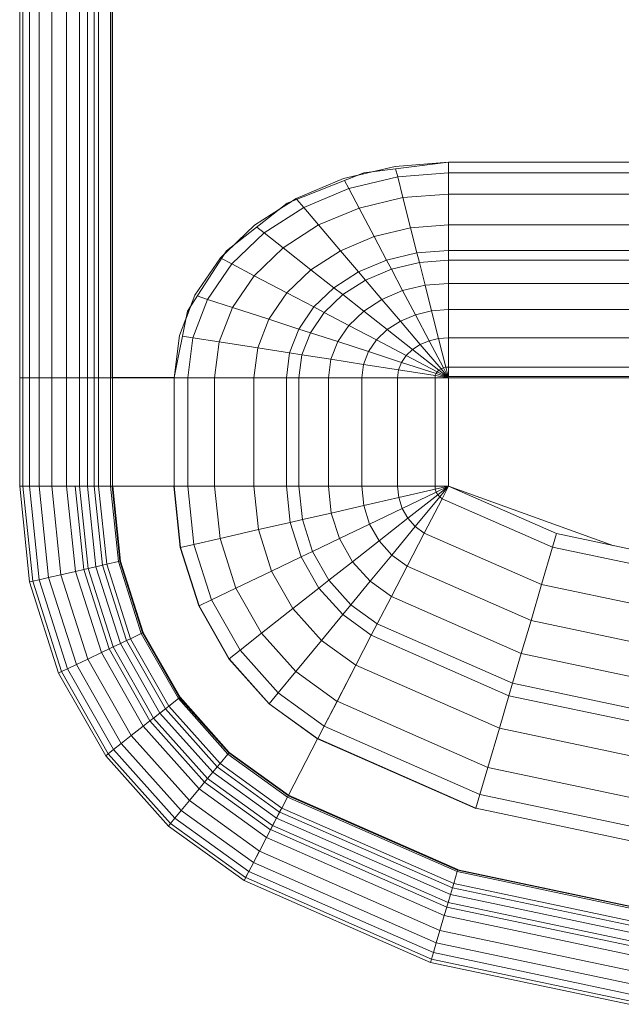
# Model space of a CAD drawing. Header units: millimetres. Extents: x 19459 to 41104, y 2709 to 43059.
# Tile 53 of 58: x 29060 to 29314, y 42128 to 42544. Entities that reach past the tile are written whole.
import ezdxf

# ---------------------------------------------------------------- set-up
doc = ezdxf.new("R2010")
doc.units = ezdxf.units.MM
doc.layers.add('M-EQPM-____-OTLN', color=50, linetype='Continuous', lineweight=20)

# ---------------------------------------------------------------- blocks, each defined once
blk = doc.blocks.new('Прямая форма - 83 new-608910-В_Этаж 01_Вентиляция')
at = {"layer": 'M-EQPM-____-OTLN', "color": 9}
for p, q in [((-299.99, 0), (-299.99, -183.27)), ((-291.73, 0), (-291.73, -183.27)), ((-286.45, 0), (-286.45, -183.27)), ((-280.15, 0), (-280.15, -183.27)), ((-261.6, 0), (-261.6, -183.27)), ((-260.87, -183.24), (-260.87, 0)), ((-260.84, 0), (-260.84, -183.27)), ((-298.6, 0), (-298.6, -183.27)), ((-295.82, 0), (-295.82, -183.27)), ((-274.68, 0), (-274.68, -183.27)), ((-271.3, 0), (-271.3, -183.27)), ((-268.48, 0), (-268.48, -183.27)), ((-266.64, 0), (-266.64, -183.27)), ((-163.2, -99.24), (-141.45, -94.07)), ((-118.83, -92.28), (-154.66, -96.74)), ((-141.45, -94.07), (-118.83, -92.32)), ((-140.32, -98.51), (-141.2, -95.06)), ((-21.4, -92.28), (-118.83, -92.28)), ((-118.83, -92.32), (-118.83, -96.84)), ((-118.83, -92.32), (-21.39, -92.32)), ((-118.83, -96.84), (-118.83, -92.32)), ((-154.66, -96.74), (-186.98, -109.66)), ((-183.25, -107.65), (-163.2, -99.24)), ((-140.32, -98.51), (-160.99, -103.42)), ((-150.5, -96.22), (-157.58, -97.91)), ((-118.83, -96.84), (-140.32, -98.51)), ((-138.11, -107.25), (-140.32, -98.51)), ((-118.83, -96.84), (-118.83, -105.76)), ((-21.06, -96.84), (-118.83, -96.84)), ((-118.83, -105.76), (-118.83, -96.84)), ((-160.99, -103.42), (-180.04, -111.41)), ((-160.99, -103.42), (-162.8, -99.99)), ((-156.64, -111.66), (-160.99, -103.42)), ((-200.82, -118.96), (-183.25, -107.65)), ((-180.04, -111.41), (-182.92, -108.03)), ((-138.11, -107.25), (-156.64, -111.66)), ((-118.83, -105.76), (-138.11, -107.25)), ((-134.86, -120.03), (-138.11, -107.25)), ((-118.83, -105.76), (-118.83, -118.79)), ((-18.71, -105.76), (-118.83, -105.76)), ((-118.83, -118.79), (-118.83, -105.76)), ((-186.98, -109.66), (-212.64, -129.78)), ((-180.04, -111.41), (-196.74, -122.16)), ((-185.36, -109.01), (-189.8, -111.86)), ((-173.73, -118.82), (-180.04, -111.41)), ((-156.64, -111.66), (-173.73, -118.82)), ((-150.29, -123.7), (-156.64, -111.66)), ((-215.24, -132.74), (-200.82, -118.96)), ((-196.74, -122.16), (-199.83, -119.73)), ((-173.73, -118.82), (-188.7, -128.46)), ((-164.5, -129.66), (-173.73, -118.82)), ((-134.86, -120.03), (-150.29, -123.7)), ((-118.83, -118.79), (-134.86, -120.03)), ((-132.18, -130.59), (-134.86, -120.03)), ((-118.83, -118.79), (-118.83, -129.56)), ((-16.37, -118.79), (-118.83, -118.79)), ((-118.83, -129.56), (-118.83, -118.79)), ((-196.74, -122.16), (-210.44, -135.26)), ((-188.7, -128.46), (-196.74, -122.16)), ((-150.29, -123.7), (-164.5, -129.66)), ((-145.03, -133.65), (-150.29, -123.7)), ((-209.86, -127.6), (-213.45, -131.03)), ((-188.7, -128.46), (-200.99, -140.21)), ((-176.96, -137.68), (-188.7, -128.46)), ((-212.64, -129.78), (-229.11, -155.13)), ((-225.96, -148.47), (-215.24, -132.74)), ((-164.5, -129.66), (-176.96, -137.68)), ((-156.87, -138.61), (-164.5, -129.66)), ((-132.18, -130.59), (-145.03, -133.65)), ((-118.83, -129.56), (-132.18, -130.59)), ((-131.15, -134.66), (-132.18, -130.59)), ((-118.83, -129.56), (-118.83, -133.71)), ((-15, -129.56), (-118.83, -129.56)), ((-118.83, -133.71), (-118.83, -129.56)), ((-210.44, -135.26), (-220.62, -150.2)), ((-210.44, -135.26), (-214.73, -133.01)), ((-200.99, -140.21), (-210.44, -135.26)), ((-145.03, -133.65), (-156.87, -138.61)), ((-143.01, -137.48), (-145.03, -133.65)), ((-131.15, -134.66), (-143.01, -137.48)), ((-118.83, -133.71), (-131.15, -134.66)), ((-128.72, -144.27), (-131.15, -134.66)), ((-118.83, -133.71), (-118.83, -143.5)), ((-14.47, -133.71), (-118.83, -133.71)), ((-118.83, -143.5), (-118.83, -133.71)), ((-200.99, -140.21), (-210.13, -153.61)), ((-187.18, -147.45), (-200.99, -140.21)), ((-176.96, -137.68), (-187.18, -147.45)), ((-167.24, -145.29), (-176.96, -137.68)), ((-156.87, -138.61), (-167.24, -145.29)), ((-153.93, -142.06), (-156.87, -138.61)), ((-143.01, -137.48), (-153.93, -142.06)), ((-138.23, -146.53), (-143.01, -137.48)), ((-167.24, -145.29), (-175.76, -153.43)), ((-163.51, -148.22), (-167.24, -145.29)), ((-153.93, -142.06), (-163.51, -148.22)), ((-146.99, -150.2), (-153.93, -142.06)), ((-128.72, -144.27), (-138.23, -146.53)), ((-118.83, -143.5), (-128.72, -144.27)), ((-125.98, -155.06), (-128.72, -144.27)), ((-118.83, -143.5), (-118.83, -154.51)), ((-13.23, -143.5), (-118.83, -143.5)), ((-118.83, -154.51), (-118.83, -143.5)), ((-232.55, -165.53), (-225.96, -148.47)), ((-220.62, -150.2), (-224.98, -148.78)), ((-187.18, -147.45), (-194.78, -158.6)), ((-175.76, -153.43), (-187.18, -147.45)), ((-163.51, -148.22), (-171.37, -155.74)), ((-154.68, -155.15), (-163.51, -148.22)), ((-138.23, -146.53), (-146.99, -150.2)), ((-132.86, -156.7), (-138.23, -146.53)), ((-227.69, -152.95), (-229.73, -158.23)), ((-220.62, -150.2), (-226.89, -166.41)), ((-210.13, -153.61), (-220.62, -150.2)), ((-210.13, -153.61), (-215.75, -168.15)), ((-194.78, -158.6), (-210.13, -153.61)), ((-175.76, -153.43), (-182.09, -162.72)), ((-171.37, -155.74), (-175.76, -153.43)), ((-146.99, -150.2), (-154.68, -155.15)), ((-139.2, -159.35), (-146.99, -150.2)), ((-229.11, -155.13), (-234.78, -183.24)), ((-171.37, -155.74), (-177.21, -164.3)), ((-160.98, -161.18), (-171.37, -155.74)), ((-154.68, -155.15), (-160.98, -161.18)), ((-144.76, -162.93), (-154.68, -155.15)), ((-132.86, -156.7), (-139.2, -159.35)), ((-125.98, -155.06), (-132.86, -156.7)), ((-127.07, -167.67), (-132.86, -156.7)), ((-118.83, -154.51), (-125.98, -155.06)), ((-123.03, -166.71), (-125.98, -155.06)), ((-118.83, -154.51), (-118.83, -166.38)), ((-11.83, -154.51), (-118.83, -154.51)), ((-118.83, -166.38), (-118.83, -154.51)), ((-194.78, -158.6), (-199.45, -170.69)), ((-182.09, -162.72), (-194.78, -158.6)), ((-160.98, -161.18), (-165.67, -168.05)), ((-149.32, -167.29), (-160.98, -161.18)), ((-139.2, -159.35), (-144.76, -162.93)), ((-130.79, -169.23), (-139.2, -159.35)), ((-234.78, -183.27), (-232.55, -165.53)), ((-226.89, -166.41), (-231.25, -165.73)), ((-182.09, -162.72), (-185.98, -172.79)), ((-177.21, -164.3), (-182.09, -162.72)), ((-177.21, -164.3), (-180.8, -173.6)), ((-165.67, -168.05), (-177.21, -164.3)), ((-144.76, -162.93), (-149.32, -167.29)), ((-134.05, -171.33), (-144.76, -162.93)), ((-226.89, -166.41), (-229.01, -183.27)), ((-215.75, -168.15), (-226.89, -166.41)), ((-215.75, -168.15), (-217.65, -183.27)), ((-199.45, -170.69), (-215.75, -168.15)), ((-165.67, -168.05), (-168.55, -175.51)), ((-152.71, -172.26), (-165.67, -168.05)), ((-149.32, -167.29), (-152.71, -172.26)), ((-136.73, -173.89), (-149.32, -167.29)), ((-130.79, -169.23), (-134.05, -171.33)), ((-127.07, -167.67), (-130.79, -169.23)), ((-122.01, -179.53), (-130.79, -169.23)), ((-123.03, -166.71), (-127.07, -167.67)), ((-121.02, -179.12), (-127.07, -167.67)), ((-118.83, -166.38), (-123.03, -166.71)), ((-119.94, -178.86), (-123.03, -166.71)), ((-118.83, -166.38), (-118.83, -178.78)), ((-9.11, -166.38), (-118.83, -166.38)), ((-118.83, -178.78), (-118.83, -166.38)), ((-199.45, -170.69), (-201.03, -183.27)), ((-185.98, -172.79), (-199.45, -170.69)), ((-185.98, -172.79), (-187.3, -183.27)), ((-180.8, -173.6), (-185.98, -172.79)), ((-180.8, -173.6), (-182.02, -183.27)), ((-168.55, -175.51), (-180.8, -173.6)), ((-152.71, -172.26), (-154.8, -177.66)), ((-138.72, -176.81), (-152.71, -172.26)), ((-136.73, -173.89), (-138.72, -176.81)), ((-134.05, -171.33), (-136.73, -173.89)), ((-123.59, -180.77), (-136.73, -173.89)), ((-122.88, -180.09), (-134.05, -171.33)), ((-168.55, -175.51), (-169.53, -183.27)), ((-154.8, -177.66), (-168.55, -175.51)), ((-154.8, -177.66), (-155.5, -183.27)), ((-139.94, -179.98), (-154.8, -177.66)), ((-138.72, -176.81), (-139.94, -179.98)), ((-124.12, -181.55), (-138.72, -176.81)), ((-139.94, -179.98), (-140.36, -183.27)), ((-124.45, -182.4), (-139.94, -179.98)), ((-124.45, -182.4), (-124.56, -183.27)), ((-124.12, -181.55), (-124.45, -182.4)), ((-118.83, -183.27), (-124.45, -182.4)), ((-123.59, -180.77), (-124.12, -181.55)), ((-118.83, -183.27), (-124.12, -181.55)), ((-122.88, -180.09), (-123.59, -180.77)), ((-118.83, -183.27), (-123.59, -180.77)), ((-122.01, -179.53), (-122.88, -180.09)), ((-118.83, -183.27), (-122.88, -180.09)), ((-121.02, -179.12), (-122.01, -179.53)), ((-118.83, -183.27), (-122.01, -179.53)), ((-119.94, -178.86), (-121.02, -179.12)), ((-118.83, -183.27), (-121.02, -179.12)), ((-118.83, -178.78), (-119.94, -178.86)), ((-118.83, -183.27), (-119.94, -178.86)), ((-118.83, -178.78), (-118.83, -182.73)), ((118.83, -178.78), (-118.83, -178.78)), ((-118.83, -182.73), (-118.83, -178.78)), ((-118.83, -182.73), (-5.2, -182.73)), ((-298.6, -183.27), (-299.99, -183.27)), ((-299.99, -183.27), (-299.99, -229.09)), ((-299.99, -183.27), (-298.6, -183.27)), ((-295.82, -183.27), (-298.6, -183.27)), ((-298.6, -183.27), (-298.6, -229.09)), ((-298.6, -183.27), (-295.82, -183.27)), ((-291.73, -183.27), (-295.82, -183.27)), ((-295.82, -183.27), (-295.82, -229.09)), ((-295.82, -183.27), (-291.73, -183.27)), ((-286.45, -183.27), (-291.73, -183.27)), ((-291.73, -183.27), (-291.73, -229.09)), ((-291.73, -183.27), (-286.45, -183.27)), ((-280.15, -183.27), (-286.45, -183.27)), ((-286.45, -183.27), (-286.45, -229.09)), ((-286.45, -183.27), (-280.15, -183.27)), ((-276.59, -183.27), (-280.15, -183.27)), ((-280.15, -183.27), (-280.15, -229.09)), ((-280.15, -183.27), (-276.59, -183.27)), ((-274.68, -183.27), (-276.59, -183.27)), ((-276.59, -183.27), (-274.68, -183.27)), ((-271.3, -183.27), (-274.68, -183.27)), ((-274.68, -183.27), (-274.68, -229.09)), ((-274.68, -183.27), (-271.3, -183.27)), ((-268.48, -183.27), (-271.3, -183.27)), ((-271.3, -183.27), (-271.3, -229.09)), ((-271.3, -183.27), (-268.48, -183.27)), ((-266.64, -183.27), (-268.48, -183.27)), ((-268.48, -183.27), (-268.48, -229.09)), ((-268.48, -183.27), (-266.64, -183.27)), ((-261.6, -183.27), (-266.64, -183.27)), ((-266.64, -183.27), (-266.64, -229.09)), ((-266.64, -183.27), (-261.6, -183.27)), ((-260.87, -183.27), (-261.6, -183.27)), ((-261.6, -183.27), (-261.6, -229.09)), ((-261.6, -183.27), (-260.87, -183.27)), ((-234.78, -183.24), (-260.84, -183.24)), ((-260.84, -183.27), (-260.84, -229.09)), ((-260.84, -183.27), (-234.78, -183.27)), ((-234.78, -183.27), (-234.78, -229.09)), ((-234.78, -183.27), (-229.01, -183.27)), ((-229.01, -183.27), (-234.78, -183.27)), ((-229.01, -183.27), (-229.01, -229.09)), ((-229.01, -183.27), (-217.65, -183.27)), ((-217.65, -183.27), (-229.01, -183.27)), ((-217.65, -183.27), (-217.65, -229.09)), ((-217.65, -183.27), (-201.03, -183.27)), ((-201.03, -183.27), (-217.65, -183.27)), ((-201.03, -183.27), (-201.03, -229.09)), ((-201.03, -183.27), (-187.3, -183.27)), ((-187.3, -183.27), (-201.03, -183.27)), ((-187.3, -183.27), (-187.3, -229.09)), ((-187.3, -183.27), (-182.02, -183.27)), ((-182.02, -183.27), (-187.3, -183.27)), ((-182.02, -183.27), (-182.02, -229.09)), ((-182.02, -183.27), (-169.53, -183.27)), ((-169.53, -183.27), (-182.02, -183.27)), ((-169.53, -183.27), (-169.53, -229.09)), ((-169.53, -183.27), (-155.5, -183.27)), ((-155.5, -183.27), (-169.53, -183.27)), ((-155.5, -183.27), (-155.5, -229.09)), ((-155.5, -183.27), (-140.36, -183.27)), ((-140.36, -183.27), (-155.5, -183.27)), ((-140.36, -183.27), (-140.36, -229.09)), ((-140.36, -183.27), (-124.56, -183.27)), ((-124.56, -183.27), (-140.36, -183.27)), ((-124.56, -183.27), (-124.56, -229.09)), ((-124.56, -183.27), (-118.83, -183.27)), ((-118.83, -183.27), (-124.56, -183.27)), ((-118.83, -229.07), (-118.83, -183.27)), ((-118.83, -183.27), (-118.83, -229.07)), ((-7.32, -183.27), (-118.83, -183.27)), ((-298.6, -229.09), (-299.99, -229.09)), ((-298.6, -229.09), (-299.99, -229.09)), ((-299.99, -229.09), (-295.83, -269.46)), ((-299.99, -229.09), (-295.83, -269.46)), ((-295.82, -229.09), (-298.6, -229.09)), ((-295.82, -229.09), (-298.6, -229.09)), ((-298.6, -229.09), (-294.47, -269.15)), ((-298.6, -229.09), (-294.47, -269.15)), ((-291.73, -229.09), (-295.82, -229.09)), ((-291.73, -229.09), (-295.82, -229.09)), ((-295.82, -229.09), (-291.75, -268.53)), ((-295.82, -229.09), (-291.75, -268.53)), ((-286.45, -229.09), (-291.73, -229.09)), ((-286.45, -229.09), (-291.73, -229.09)), ((-291.73, -229.09), (-287.76, -267.61)), ((-291.73, -229.09), (-287.76, -267.61)), ((-280.15, -229.09), (-286.45, -229.09)), ((-280.15, -229.09), (-286.45, -229.09)), ((-286.45, -229.09), (-282.6, -266.44)), ((-286.45, -229.09), (-282.6, -266.44)), ((-276.59, -229.09), (-280.15, -229.09)), ((-276.59, -229.09), (-280.15, -229.09)), ((-280.15, -229.09), (-276.45, -265.04)), ((-280.15, -229.09), (-276.45, -265.04)), ((-274.68, -229.09), (-276.59, -229.09)), ((-274.68, -229.09), (-276.59, -229.09)), ((-276.59, -229.09), (-272.96, -264.24)), ((-276.59, -229.09), (-272.96, -264.24)), ((-271.3, -229.09), (-274.68, -229.09)), ((-271.3, -229.09), (-274.68, -229.09)), ((-274.68, -229.09), (-271.1, -263.82)), ((-274.68, -229.09), (-271.1, -263.82)), ((-268.48, -229.09), (-271.3, -229.09)), ((-268.48, -229.09), (-271.3, -229.09)), ((-271.3, -229.09), (-267.8, -263.06)), ((-271.3, -229.09), (-267.8, -263.06)), ((-266.64, -229.09), (-268.48, -229.09)), ((-266.64, -229.09), (-268.48, -229.09)), ((-268.48, -229.09), (-265.04, -262.43)), ((-268.48, -229.09), (-265.04, -262.43)), ((-261.6, -229.09), (-266.64, -229.09)), ((-261.6, -229.09), (-266.64, -229.09)), ((-266.64, -229.09), (-263.25, -262.03)), ((-266.64, -229.09), (-263.25, -262.03)), ((-260.97, -229.09), (-261.6, -229.09)), ((-261.6, -229.09), (-258.32, -260.9)), ((-261.6, -229.09), (-258.32, -260.9)), ((-260.84, -229.09), (-260.97, -229.09)), ((-260.97, -229.09), (-257.71, -260.76)), ((-260.97, -229.09), (-257.71, -260.76)), ((-234.78, -229.09), (-260.84, -229.09)), ((-260.71, -229.09), (-260.84, -229.09)), ((-260.84, -229.09), (-257.58, -260.73)), ((-260.84, -229.09), (-257.58, -260.73)), ((-234.91, -229.09), (-260.71, -229.09)), ((-260.71, -229.09), (-257.45, -260.7)), ((-260.71, -229.09), (-257.45, -260.7)), ((-234.78, -229.09), (-234.91, -229.09)), ((-234.91, -229.09), (-232.25, -254.96)), ((-234.91, -229.09), (-232.25, -254.96)), ((-229.01, -229.09), (-234.78, -229.09)), ((-229.01, -229.09), (-234.78, -229.09)), ((-234.78, -229.09), (-232.12, -254.93)), ((-234.78, -229.09), (-232.12, -254.93)), ((-217.65, -229.09), (-229.01, -229.09)), ((-217.65, -229.09), (-229.01, -229.09)), ((-229.01, -229.09), (-226.48, -253.64)), ((-229.01, -229.09), (-226.48, -253.64)), ((-201.03, -229.09), (-217.65, -229.09)), ((-201.03, -229.09), (-217.65, -229.09)), ((-217.65, -229.09), (-215.38, -251.11)), ((-217.65, -229.09), (-215.38, -251.11)), ((-187.3, -229.09), (-201.03, -229.09)), ((-187.3, -229.09), (-201.03, -229.09)), ((-201.03, -229.09), (-199.15, -247.41)), ((-201.03, -229.09), (-199.15, -247.41)), ((-182.02, -229.09), (-187.3, -229.09)), ((-182.02, -229.09), (-187.3, -229.09)), ((-187.3, -229.09), (-185.73, -244.35)), ((-187.3, -229.09), (-185.73, -244.35)), ((-169.53, -229.09), (-182.02, -229.09)), ((-169.53, -229.09), (-182.02, -229.09)), ((-182.02, -229.09), (-180.56, -243.17)), ((-182.02, -229.09), (-180.56, -243.17)), ((-155.5, -229.09), (-169.53, -229.09)), ((-155.5, -229.09), (-169.53, -229.09)), ((-169.53, -229.09), (-168.36, -240.39)), ((-169.53, -229.09), (-168.36, -240.39)), ((-140.36, -229.09), (-155.5, -229.09)), ((-140.36, -229.09), (-155.5, -229.09)), ((-155.5, -229.09), (-154.66, -237.26)), ((-155.5, -229.09), (-154.66, -237.26)), ((-124.56, -229.09), (-140.36, -229.09)), ((-124.56, -229.09), (-140.36, -229.09)), ((-140.36, -229.09), (-139.86, -233.89)), ((-140.36, -229.09), (-139.86, -233.89)), ((-124.43, -230.37), (-139.86, -233.89)), ((-124.43, -230.37), (-139.86, -233.89)), ((-124.04, -231.59), (-138.4, -238.46)), ((-124.04, -231.59), (-138.4, -238.46)), ((-123.41, -232.69), (-136.04, -242.61)), ((-123.41, -232.69), (-136.04, -242.61)), ((-118.83, -229.09), (-124.56, -229.09)), ((-118.83, -229.09), (-124.56, -229.09)), ((-124.56, -229.09), (-124.43, -230.37)), ((-124.56, -229.09), (-124.43, -230.37)), ((-118.83, -229.09), (-124.43, -230.37)), ((-118.83, -229.09), (-124.43, -230.37)), ((-124.43, -230.37), (-124.04, -231.59)), ((-124.43, -230.37), (-124.04, -231.59)), ((-118.83, -229.09), (-124.04, -231.59)), ((-118.83, -229.09), (-124.04, -231.59)), ((-124.04, -231.59), (-123.41, -232.69)), ((-124.04, -231.59), (-123.41, -232.69)), ((-118.83, -229.09), (-123.41, -232.69)), ((-118.83, -229.09), (-123.41, -232.69)), ((-123.41, -232.69), (-122.57, -233.63)), ((-123.41, -232.69), (-122.57, -233.63)), ((-118.83, -229.09), (-122.57, -233.63)), ((-118.83, -229.09), (-122.57, -233.63)), ((-118.85, -229.09), (-121.57, -234.34)), ((-118.83, -229.09), (-121.56, -234.36)), ((-118.83, -229.07), (-73.23, -249.09)), ((-49.02, -254.19), (-118.83, -229.09)), ((-139.86, -233.89), (-154.66, -237.26)), ((-139.86, -233.89), (-154.66, -237.26)), ((-139.86, -233.89), (-138.4, -238.46)), ((-139.86, -233.89), (-138.4, -238.46)), ((-122.57, -233.63), (-132.89, -246.14)), ((-122.57, -233.63), (-132.89, -246.14)), ((-121.57, -234.34), (-129.11, -248.85)), ((-121.56, -234.36), (-129.09, -248.88)), ((-122.57, -233.63), (-121.56, -234.36)), ((-122.57, -233.63), (-121.56, -234.36)), ((-121.57, -234.34), (-74.91, -254.82)), ((-121.57, -234.34), (-74.91, -254.82)), ((-168.36, -240.39), (-180.56, -243.17)), ((-168.36, -240.39), (-180.56, -243.17)), ((-154.66, -237.26), (-168.36, -240.39)), ((-154.66, -237.26), (-168.36, -240.39)), ((-168.36, -240.39), (-164.92, -251.17)), ((-168.36, -240.39), (-164.92, -251.17)), ((-154.66, -237.26), (-152.17, -245.06)), ((-154.66, -237.26), (-152.17, -245.06)), ((-138.4, -238.46), (-152.17, -245.06)), ((-138.4, -238.46), (-152.17, -245.06)), ((-138.4, -238.46), (-136.04, -242.61)), ((-138.4, -238.46), (-136.04, -242.61)), ((-185.73, -244.35), (-199.15, -247.41)), ((-185.73, -244.35), (-199.15, -247.41)), ((-180.56, -243.17), (-185.73, -244.35)), ((-180.56, -243.17), (-185.73, -244.35)), ((-185.73, -244.35), (-181.08, -258.9)), ((-185.73, -244.35), (-181.08, -258.9)), ((-180.56, -243.17), (-176.28, -256.6)), ((-180.56, -243.17), (-176.28, -256.6)), ((-152.17, -245.06), (-164.92, -251.17)), ((-152.17, -245.06), (-164.92, -251.17)), ((-152.17, -245.06), (-148.15, -252.12)), ((-152.17, -245.06), (-148.15, -252.12)), ((-136.04, -242.61), (-148.15, -252.12)), ((-136.04, -242.61), (-148.15, -252.12)), ((-136.04, -242.61), (-132.89, -246.14)), ((-136.04, -242.61), (-132.89, -246.14)), ((-199.15, -247.41), (-215.38, -251.11)), ((-199.15, -247.41), (-215.38, -251.11)), ((-199.15, -247.41), (-193.57, -264.88)), ((-199.15, -247.41), (-193.57, -264.88)), ((-132.89, -246.14), (-142.78, -258.12)), ((-132.89, -246.14), (-142.78, -258.12)), ((-129.11, -248.85), (-136.33, -262.77)), ((-129.09, -248.88), (-136.31, -262.79)), ((-132.89, -246.14), (-129.09, -248.88)), ((-132.89, -246.14), (-129.09, -248.88)), ((-129.11, -248.85), (-79.55, -270.61)), ((-129.11, -248.85), (-79.55, -270.61)), ((-73.23, -249.09), (-74.91, -254.82)), ((-73.23, -249.09), (-74.91, -254.82)), ((-73.23, -249.09), (-24.73, -259.3)), ((-215.38, -251.11), (-226.48, -253.64)), ((-215.38, -251.11), (-226.48, -253.64)), ((-215.38, -251.11), (-208.67, -272.12)), ((-215.38, -251.11), (-208.67, -272.12)), ((-164.92, -251.17), (-176.28, -256.6)), ((-164.92, -251.17), (-176.28, -256.6)), ((-164.92, -251.17), (-159.36, -260.93)), ((-164.92, -251.17), (-159.36, -260.93)), ((-148.15, -252.12), (-159.36, -260.93)), ((-148.15, -252.12), (-159.36, -260.93)), ((-148.15, -252.12), (-142.78, -258.12)), ((-148.15, -252.12), (-142.78, -258.12)), ((-232.12, -254.93), (-232.25, -254.96)), ((-232.12, -254.93), (-232.25, -254.96)), ((-232.25, -254.96), (-224.37, -279.63)), ((-232.25, -254.96), (-224.37, -279.63)), ((-226.48, -253.64), (-232.12, -254.93)), ((-226.48, -253.64), (-232.12, -254.93)), ((-232.12, -254.93), (-224.25, -279.58)), ((-232.12, -254.93), (-224.25, -279.58)), ((-226.48, -253.64), (-219, -277.06)), ((-226.48, -253.64), (-219, -277.06)), ((-176.28, -256.6), (-181.08, -258.9)), ((-176.28, -256.6), (-181.08, -258.9)), ((-176.28, -256.6), (-169.35, -268.77)), ((-176.28, -256.6), (-169.35, -268.77)), ((-74.91, -254.82), (-79.55, -270.61)), ((-74.91, -254.82), (-79.55, -270.61)), ((-74.91, -254.82), (-25.3, -265.27)), ((-74.91, -254.82), (-25.3, -265.27)), ((-258.32, -260.9), (-263.25, -262.03)), ((-258.32, -260.9), (-263.25, -262.03)), ((-257.71, -260.76), (-258.32, -260.9)), ((-257.71, -260.76), (-258.32, -260.9)), ((-258.32, -260.9), (-248.63, -291.25)), ((-258.32, -260.9), (-248.63, -291.25)), ((-257.58, -260.73), (-257.71, -260.76)), ((-257.58, -260.73), (-257.71, -260.76)), ((-257.71, -260.76), (-248.06, -290.98)), ((-257.71, -260.76), (-248.06, -290.98)), ((-257.45, -260.7), (-257.58, -260.73)), ((-257.45, -260.7), (-257.58, -260.73)), ((-257.58, -260.73), (-247.94, -290.92)), ((-257.58, -260.73), (-247.94, -290.92)), ((-257.45, -260.7), (-247.82, -290.86)), ((-257.45, -260.7), (-247.82, -290.86)), ((-181.08, -258.9), (-193.57, -264.88)), ((-181.08, -258.9), (-193.57, -264.88)), ((-181.08, -258.9), (-173.57, -272.09)), ((-181.08, -258.9), (-173.57, -272.09)), ((-159.36, -260.93), (-169.35, -268.77)), ((-159.36, -260.93), (-169.35, -268.77)), ((-159.36, -260.93), (-151.94, -269.23)), ((-159.36, -260.93), (-151.94, -269.23)), ((-142.78, -258.12), (-151.94, -269.23)), ((-142.78, -258.12), (-151.94, -269.23)), ((-142.78, -258.12), (-136.31, -262.79)), ((-142.78, -258.12), (-136.31, -262.79)), ((-276.45, -265.04), (-282.6, -266.44)), ((-276.45, -265.04), (-282.6, -266.44)), ((-272.96, -264.24), (-276.45, -265.04)), ((-272.96, -264.24), (-276.45, -265.04)), ((-276.45, -265.04), (-265.5, -299.33)), ((-276.45, -265.04), (-265.5, -299.33)), ((-271.1, -263.82), (-272.96, -264.24)), ((-271.1, -263.82), (-272.96, -264.24)), ((-272.96, -264.24), (-262.26, -297.78)), ((-272.96, -264.24), (-262.26, -297.78)), ((-267.8, -263.06), (-271.1, -263.82)), ((-267.8, -263.06), (-271.1, -263.82)), ((-271.1, -263.82), (-260.52, -296.94)), ((-271.1, -263.82), (-260.52, -296.94)), ((-265.04, -262.43), (-267.8, -263.06)), ((-265.04, -262.43), (-267.8, -263.06)), ((-267.8, -263.06), (-257.45, -295.47)), ((-267.8, -263.06), (-257.45, -295.47)), ((-263.25, -262.03), (-265.04, -262.43)), ((-263.25, -262.03), (-265.04, -262.43)), ((-265.04, -262.43), (-254.88, -294.24)), ((-265.04, -262.43), (-254.88, -294.24)), ((-263.25, -262.03), (-253.22, -293.45)), ((-263.25, -262.03), (-253.22, -293.45)), ((-193.57, -264.88), (-208.67, -272.12)), ((-193.57, -264.88), (-208.67, -272.12)), ((-193.57, -264.88), (-184.55, -280.71)), ((-193.57, -264.88), (-184.55, -280.71)), ((-136.33, -262.77), (-143.01, -275.66)), ((-136.31, -262.79), (-143, -275.69)), ((-136.33, -262.77), (-84, -285.74)), ((-136.33, -262.77), (-84, -285.74)), ((-294.47, -269.15), (-295.83, -269.46)), ((-294.47, -269.15), (-295.83, -269.46)), ((-295.83, -269.46), (-283.54, -307.97)), ((-295.83, -269.46), (-283.54, -307.97)), ((-291.75, -268.53), (-294.47, -269.15)), ((-291.75, -268.53), (-294.47, -269.15)), ((-294.47, -269.15), (-282.27, -307.36)), ((-294.47, -269.15), (-282.27, -307.36)), ((-287.76, -267.61), (-291.75, -268.53)), ((-287.76, -267.61), (-291.75, -268.53)), ((-291.75, -268.53), (-279.74, -306.15)), ((-291.75, -268.53), (-279.74, -306.15)), ((-282.6, -266.44), (-287.76, -267.61)), ((-282.6, -266.44), (-287.76, -267.61)), ((-287.76, -267.61), (-276.02, -304.37)), ((-287.76, -267.61), (-276.02, -304.37)), ((-282.6, -266.44), (-271.23, -302.07)), ((-282.6, -266.44), (-271.23, -302.07)), ((-169.35, -268.77), (-173.57, -272.09)), ((-169.35, -268.77), (-173.57, -272.09)), ((-169.35, -268.77), (-160.1, -279.12)), ((-169.35, -268.77), (-160.1, -279.12)), ((-151.94, -269.23), (-160.1, -279.12)), ((-151.94, -269.23), (-160.1, -279.12)), ((-151.94, -269.23), (-143, -275.69)), ((-151.94, -269.23), (-143, -275.69)), ((-208.67, -272.12), (-219, -277.06)), ((-208.67, -272.12), (-219, -277.06)), ((-208.67, -272.12), (-197.84, -291.15)), ((-208.67, -272.12), (-197.84, -291.15)), ((-173.57, -272.09), (-184.55, -280.71)), ((-173.57, -272.09), (-184.55, -280.71)), ((-173.57, -272.09), (-163.55, -283.3)), ((-173.57, -272.09), (-163.55, -283.3)), ((-79.55, -270.61), (-84, -285.74)), ((-79.55, -270.61), (-84, -285.74)), ((-79.55, -270.61), (-26.87, -281.7)), ((-79.55, -270.61), (-26.87, -281.7)), ((-219, -277.06), (-224.25, -279.58)), ((-219, -277.06), (-224.25, -279.58)), ((-219, -277.06), (-206.92, -298.28)), ((-219, -277.06), (-206.92, -298.28)), ((-143.01, -275.66), (-148.97, -287.14)), ((-143, -275.69), (-148.95, -287.16)), ((-143.01, -275.66), (-88.13, -299.76)), ((-143.01, -275.66), (-88.13, -299.76)), ((-224.25, -279.58), (-224.37, -279.63)), ((-224.25, -279.58), (-224.37, -279.63)), ((-224.37, -279.63), (-211.64, -301.99)), ((-224.37, -279.63), (-211.64, -301.99)), ((-224.25, -279.58), (-211.54, -301.9)), ((-224.25, -279.58), (-211.54, -301.9)), ((-184.55, -280.71), (-197.84, -291.15)), ((-184.55, -280.71), (-197.84, -291.15)), ((-184.55, -280.71), (-172.52, -294.17)), ((-184.55, -280.71), (-172.52, -294.17)), ((-160.1, -279.12), (-163.55, -283.3)), ((-160.1, -279.12), (-163.55, -283.3)), ((-160.1, -279.12), (-148.95, -287.16)), ((-160.1, -279.12), (-148.95, -287.16)), ((-163.55, -283.3), (-172.52, -294.17)), ((-163.55, -283.3), (-172.52, -294.17)), ((-163.55, -283.3), (-151.47, -292.02)), ((-163.55, -283.3), (-151.47, -292.02)), ((-84, -285.74), (-88.13, -299.76)), ((-84, -285.74), (-88.13, -299.76)), ((-84, -285.74), (-28.37, -297.46)), ((-84, -285.74), (-28.37, -297.46)), ((-247.94, -290.92), (-248.06, -290.98)), ((-247.94, -290.92), (-248.06, -290.98)), ((-247.82, -290.86), (-247.94, -290.92)), ((-247.82, -290.86), (-247.94, -290.92)), ((-247.94, -290.92), (-232.37, -318.27)), ((-247.94, -290.92), (-232.37, -318.27)), ((-247.82, -290.86), (-232.27, -318.19)), ((-247.82, -290.86), (-232.27, -318.19)), ((-148.97, -287.14), (-151.49, -291.99)), ((-148.95, -287.16), (-151.47, -292.02)), ((-148.97, -287.14), (-91.79, -312.24)), ((-148.97, -287.14), (-91.79, -312.24)), ((-254.88, -294.24), (-257.45, -295.47)), ((-254.88, -294.24), (-257.45, -295.47)), ((-253.22, -293.45), (-254.88, -294.24)), ((-253.22, -293.45), (-254.88, -294.24)), ((-254.88, -294.24), (-238.47, -323.06)), ((-254.88, -294.24), (-238.47, -323.06)), ((-248.63, -291.25), (-253.22, -293.45)), ((-248.63, -291.25), (-253.22, -293.45)), ((-253.22, -293.45), (-237.01, -321.91)), ((-253.22, -293.45), (-237.01, -321.91)), ((-248.06, -290.98), (-248.63, -291.25)), ((-248.06, -290.98), (-248.63, -291.25)), ((-248.63, -291.25), (-232.98, -318.74)), ((-248.63, -291.25), (-232.98, -318.74)), ((-248.06, -290.98), (-232.48, -318.35)), ((-248.06, -290.98), (-232.48, -318.35)), ((-197.84, -291.15), (-206.92, -298.28)), ((-197.84, -291.15), (-206.92, -298.28)), ((-197.84, -291.15), (-183.37, -307.32)), ((-197.84, -291.15), (-183.37, -307.32)), ((-172.52, -294.17), (-183.37, -307.32)), ((-172.52, -294.17), (-183.37, -307.32)), ((-172.52, -294.17), (-158.02, -304.64)), ((-172.52, -294.17), (-158.02, -304.64)), ((-151.49, -291.99), (-158.03, -304.61)), ((-151.47, -292.02), (-158.02, -304.64)), ((-151.49, -291.99), (-93.35, -317.52)), ((-151.49, -291.99), (-93.35, -317.52)), ((-262.26, -297.78), (-265.5, -299.33)), ((-262.26, -297.78), (-265.5, -299.33)), ((-260.52, -296.94), (-262.26, -297.78)), ((-260.52, -296.94), (-262.26, -297.78)), ((-262.26, -297.78), (-244.96, -328.16)), ((-262.26, -297.78), (-244.96, -328.16)), ((-257.45, -295.47), (-260.52, -296.94)), ((-257.45, -295.47), (-260.52, -296.94)), ((-260.52, -296.94), (-243.43, -326.96)), ((-260.52, -296.94), (-243.43, -326.96)), ((-257.45, -295.47), (-240.73, -324.84)), ((-257.45, -295.47), (-240.73, -324.84)), ((-206.92, -298.28), (-211.54, -301.9)), ((-206.92, -298.28), (-211.54, -301.9)), ((-206.92, -298.28), (-190.79, -316.32)), ((-206.92, -298.28), (-190.79, -316.32)), ((-271.23, -302.07), (-276.02, -304.37)), ((-271.23, -302.07), (-276.02, -304.37)), ((-265.5, -299.33), (-271.23, -302.07)), ((-265.5, -299.33), (-271.23, -302.07)), ((-271.23, -302.07), (-252.85, -334.35)), ((-271.23, -302.07), (-252.85, -334.35)), ((-265.5, -299.33), (-247.81, -330.39)), ((-265.5, -299.33), (-247.81, -330.39)), ((-211.54, -301.9), (-211.64, -301.99)), ((-211.54, -301.9), (-211.64, -301.99)), ((-211.64, -301.99), (-194.65, -320.99)), ((-211.64, -301.99), (-194.65, -320.99)), ((-211.54, -301.9), (-194.56, -320.89)), ((-211.54, -301.9), (-194.56, -320.89)), ((-88.13, -299.76), (-91.79, -312.24)), ((-88.13, -299.76), (-91.79, -312.24)), ((-88.13, -299.76), (-29.77, -312.05)), ((-88.13, -299.76), (-29.77, -312.05)), ((-282.27, -307.36), (-283.54, -307.97)), ((-282.27, -307.36), (-283.54, -307.97)), ((-279.74, -306.15), (-282.27, -307.36)), ((-279.74, -306.15), (-282.27, -307.36)), ((-282.27, -307.36), (-262.56, -341.98)), ((-282.27, -307.36), (-262.56, -341.98)), ((-276.02, -304.37), (-279.74, -306.15)), ((-276.02, -304.37), (-279.74, -306.15)), ((-279.74, -306.15), (-260.34, -340.23)), ((-279.74, -306.15), (-260.34, -340.23)), ((-276.02, -304.37), (-257.07, -337.66)), ((-276.02, -304.37), (-257.07, -337.66)), ((-183.37, -307.32), (-190.79, -316.32)), ((-183.37, -307.32), (-190.79, -316.32)), ((-183.37, -307.32), (-165.94, -319.91)), ((-183.37, -307.32), (-165.94, -319.91)), ((-158.03, -304.61), (-165.96, -319.88)), ((-158.02, -304.64), (-165.94, -319.91)), ((-158.03, -304.61), (-97.38, -331.24)), ((-158.03, -304.61), (-97.38, -331.24)), ((-283.54, -307.97), (-263.67, -342.85)), ((-283.54, -307.97), (-263.67, -342.85)), ((-91.79, -312.24), (-93.35, -317.52)), ((-91.79, -312.24), (-93.35, -317.52)), ((-91.79, -312.24), (-31.01, -325.04)), ((-91.79, -312.24), (-31.01, -325.04)), ((-232.98, -318.74), (-237.01, -321.91)), ((-232.98, -318.74), (-237.01, -321.91)), ((-232.48, -318.35), (-232.98, -318.74)), ((-232.48, -318.35), (-232.98, -318.74)), ((-232.98, -318.74), (-212.08, -342.12)), ((-232.98, -318.74), (-212.08, -342.12)), ((-232.37, -318.27), (-232.48, -318.35)), ((-232.37, -318.27), (-232.48, -318.35)), ((-232.48, -318.35), (-211.67, -341.62)), ((-232.48, -318.35), (-211.67, -341.62)), ((-232.27, -318.19), (-232.37, -318.27)), ((-232.27, -318.19), (-232.37, -318.27)), ((-232.37, -318.27), (-211.59, -341.52)), ((-232.37, -318.27), (-211.59, -341.52)), ((-232.27, -318.19), (-211.5, -341.42)), ((-232.27, -318.19), (-211.5, -341.42)), ((-190.79, -316.32), (-194.56, -320.89)), ((-190.79, -316.32), (-194.56, -320.89)), ((-190.79, -316.32), (-171.36, -330.35)), ((-190.79, -316.32), (-171.36, -330.35)), ((-165.96, -319.88), (-171.37, -330.33)), ((-165.94, -319.91), (-171.36, -330.35)), ((-165.96, -319.88), (-102.26, -347.85)), ((-165.96, -319.88), (-102.26, -347.85)), ((-93.35, -317.52), (-97.38, -331.24)), ((-93.35, -317.52), (-97.38, -331.24)), ((-93.35, -317.52), (-31.53, -330.54)), ((-93.35, -317.52), (-31.53, -330.54)), ((-238.47, -323.06), (-240.73, -324.84)), ((-238.47, -323.06), (-240.73, -324.84)), ((-237.01, -321.91), (-238.47, -323.06)), ((-237.01, -321.91), (-238.47, -323.06)), ((-238.47, -323.06), (-216.57, -347.56)), ((-238.47, -323.06), (-216.57, -347.56)), ((-237.01, -321.91), (-215.37, -346.11)), ((-237.01, -321.91), (-215.37, -346.11)), ((-194.56, -320.89), (-194.65, -320.99)), ((-194.56, -320.89), (-194.65, -320.99)), ((-194.65, -320.99), (-174.17, -335.77)), ((-194.65, -320.99), (-174.17, -335.77)), ((-194.56, -320.89), (-174.11, -335.65)), ((-194.56, -320.89), (-174.11, -335.65)), ((-244.96, -328.16), (-247.81, -330.39)), ((-244.96, -328.16), (-247.81, -330.39)), ((-243.43, -326.96), (-244.96, -328.16)), ((-243.43, -326.96), (-244.96, -328.16)), ((-244.96, -328.16), (-221.87, -353.98)), ((-244.96, -328.16), (-221.87, -353.98)), ((-240.73, -324.84), (-243.43, -326.96)), ((-240.73, -324.84), (-243.43, -326.96)), ((-243.43, -326.96), (-220.62, -352.47)), ((-243.43, -326.96), (-220.62, -352.47)), ((-240.73, -324.84), (-218.42, -349.8)), ((-240.73, -324.84), (-218.42, -349.8)), ((-247.81, -330.39), (-252.85, -334.35)), ((-247.81, -330.39), (-252.85, -334.35)), ((-247.81, -330.39), (-224.2, -356.81)), ((-247.81, -330.39), (-224.2, -356.81)), ((-171.37, -330.33), (-174.12, -335.63)), ((-171.37, -330.33), (-105.6, -359.2)), ((-171.37, -330.33), (-105.6, -359.2)), ((-97.38, -331.24), (-102.26, -347.85)), ((-97.38, -331.24), (-102.26, -347.85)), ((-97.38, -331.24), (-32.89, -344.83)), ((-97.38, -331.24), (-32.89, -344.83)), ((-252.85, -334.35), (-257.07, -337.66)), ((-252.85, -334.35), (-257.07, -337.66)), ((-252.85, -334.35), (-228.31, -361.79)), ((-252.85, -334.35), (-228.31, -361.79)), ((-174.19, -335.75), (-186.5, -359.48)), ((-174.17, -335.77), (-186.47, -359.48)), ((-174.12, -335.63), (-174.19, -335.75)), ((-174.19, -335.75), (-107.33, -365.1)), ((-174.19, -335.75), (-107.33, -365.1)), ((-174.11, -335.65), (-174.17, -335.77)), ((-174.12, -335.63), (-107.3, -364.97)), ((-174.12, -335.63), (-107.3, -364.97)), ((-260.34, -340.23), (-262.56, -341.98)), ((-260.34, -340.23), (-262.56, -341.98)), ((-257.07, -337.66), (-260.34, -340.23)), ((-257.07, -337.66), (-260.34, -340.23)), ((-260.34, -340.23), (-234.43, -369.21)), ((-260.34, -340.23), (-234.43, -369.21)), ((-257.07, -337.66), (-231.76, -365.97)), ((-257.07, -337.66), (-231.76, -365.97)), ((-262.56, -341.98), (-263.67, -342.85)), ((-262.56, -341.98), (-263.67, -342.85)), ((-263.67, -342.85), (-237.16, -372.51)), ((-263.67, -342.85), (-237.16, -372.51)), ((-262.56, -341.98), (-236.25, -371.41)), ((-262.56, -341.98), (-236.25, -371.41)), ((-212.08, -342.12), (-215.37, -346.11)), ((-212.08, -342.12), (-215.37, -346.11)), ((-211.67, -341.62), (-212.08, -342.12)), ((-211.67, -341.62), (-212.08, -342.12)), ((-212.08, -342.12), (-186.91, -360.29)), ((-212.08, -342.12), (-186.91, -360.29)), ((-211.59, -341.52), (-211.67, -341.62)), ((-211.59, -341.52), (-211.67, -341.62)), ((-211.67, -341.62), (-186.62, -359.7)), ((-211.67, -341.62), (-186.62, -359.7)), ((-211.5, -341.42), (-211.59, -341.52)), ((-211.5, -341.42), (-211.59, -341.52)), ((-211.59, -341.52), (-186.56, -359.58)), ((-211.59, -341.52), (-186.56, -359.58)), ((-211.5, -341.42), (-186.47, -359.48)), ((-211.5, -341.42), (-186.47, -359.48)), ((-216.57, -347.56), (-218.42, -349.8)), ((-216.57, -347.56), (-218.42, -349.8)), ((-215.37, -346.11), (-216.57, -347.56)), ((-215.37, -346.11), (-216.57, -347.56)), ((-216.57, -347.56), (-190.19, -366.61)), ((-216.57, -347.56), (-190.19, -366.61)), ((-215.37, -346.11), (-189.31, -364.92)), ((-215.37, -346.11), (-189.31, -364.92)), ((-102.26, -347.85), (-105.6, -359.2)), ((-102.26, -347.85), (-105.6, -359.2)), ((-102.26, -347.85), (-34.54, -362.11)), ((-102.26, -347.85), (-34.54, -362.11)), ((-220.62, -352.47), (-221.87, -353.98)), ((-220.62, -352.47), (-221.87, -353.98)), ((-218.42, -349.8), (-220.62, -352.47)), ((-218.42, -349.8), (-220.62, -352.47)), ((-220.62, -352.47), (-193.14, -372.31)), ((-220.62, -352.47), (-193.14, -372.31)), ((-218.42, -349.8), (-191.54, -369.2)), ((-218.42, -349.8), (-191.54, -369.2)), ((-224.2, -356.81), (-228.31, -361.79)), ((-224.2, -356.81), (-228.31, -361.79)), ((-221.87, -353.98), (-224.2, -356.81)), ((-221.87, -353.98), (-224.2, -356.81)), ((-224.2, -356.81), (-195.76, -377.34)), ((-224.2, -356.81), (-195.76, -377.34)), ((-221.87, -353.98), (-194.06, -374.06)), ((-221.87, -353.98), (-194.06, -374.06)), ((-186.91, -360.27), (-189.31, -364.91)), ((-186.9, -360.3), (-189.3, -364.93)), ((-186.62, -359.72), (-186.91, -360.27)), ((-186.6, -359.72), (-186.9, -360.3)), ((-186.9, -360.28), (-115.17, -391.77)), ((-186.9, -360.28), (-115.17, -391.77)), ((-186.56, -359.6), (-186.62, -359.72)), ((-186.54, -359.6), (-186.6, -359.72)), ((-186.6, -359.73), (-115, -391.17)), ((-186.6, -359.73), (-115, -391.17)), ((-186.5, -359.48), (-186.56, -359.6)), ((-186.47, -359.48), (-186.54, -359.6)), ((-186.54, -359.61), (-114.96, -391.04)), ((-186.54, -359.61), (-114.96, -391.04)), ((-186.5, -359.48), (-114.92, -390.91)), ((-186.5, -359.48), (-114.92, -390.91)), ((-105.6, -359.2), (-107.3, -364.97)), ((-105.6, -359.2), (-107.3, -364.97)), ((-105.6, -359.2), (-35.67, -373.93)), ((-105.6, -359.2), (-35.67, -373.93)), ((-228.31, -361.79), (-231.76, -365.97)), ((-228.31, -361.79), (-231.76, -365.97)), ((-228.31, -361.79), (-198.76, -383.13)), ((-228.31, -361.79), (-198.76, -383.13)), ((-189.31, -364.91), (-190.19, -366.59)), ((-189.3, -364.93), (-190.17, -366.62)), ((-189.3, -364.91), (-116.66, -396.81)), ((-189.3, -364.91), (-116.66, -396.81)), ((-107.3, -364.97), (-107.33, -365.1)), ((-107.33, -365.1), (-107.3, -364.97)), ((-107.3, -364.97), (-36.24, -379.93)), ((-107.3, -364.97), (-36.24, -379.93)), ((-234.43, -369.21), (-236.25, -371.41)), ((-234.43, -369.21), (-236.25, -371.41)), ((-231.76, -365.97), (-234.43, -369.21)), ((-231.76, -365.97), (-234.43, -369.21)), ((-234.43, -369.21), (-203.22, -391.74)), ((-234.43, -369.21), (-203.22, -391.74)), ((-231.76, -365.97), (-201.27, -387.98)), ((-231.76, -365.97), (-201.27, -387.98)), ((-191.54, -369.19), (-193.14, -372.29)), ((-191.52, -369.21), (-193.13, -372.32)), ((-190.19, -366.59), (-191.54, -369.19)), ((-190.17, -366.62), (-191.52, -369.21)), ((-191.52, -369.2), (-118.02, -401.46)), ((-191.52, -369.2), (-118.02, -401.46)), ((-190.17, -366.6), (-117.19, -398.64)), ((-190.17, -366.6), (-117.19, -398.64)), ((-236.25, -371.41), (-237.16, -372.51)), ((-236.25, -371.41), (-237.16, -372.51)), ((-237.16, -372.51), (-205.2, -395.58)), ((-237.16, -372.51), (-205.2, -395.58)), ((-236.25, -371.41), (-204.55, -394.29)), ((-236.25, -371.41), (-204.55, -394.29)), ((-194.06, -374.05), (-195.76, -377.33)), ((-193.14, -372.29), (-194.06, -374.05)), ((-193.13, -372.32), (-194.04, -374.07)), ((-193.14, -372.29), (-119.02, -404.84)), ((-193.14, -372.29), (-119.02, -404.84)), ((-195.77, -377.35), (-198.76, -383.11)), ((-195.74, -377.35), (-198.73, -383.11)), ((-195.74, -377.33), (-120.63, -410.31)), ((-195.74, -377.33), (-120.63, -410.31)), ((-194.04, -374.07), (-195.73, -377.33)), ((-194.04, -374.05), (-119.58, -406.75)), ((-194.04, -374.05), (-119.58, -406.75)), ((-198.77, -383.14), (-201.27, -387.96)), ((-198.75, -383.14), (-201.25, -387.96)), ((-198.76, -383.11), (-122.48, -416.6)), ((-198.76, -383.11), (-122.48, -416.6)), ((-201.29, -387.99), (-203.22, -391.72)), ((-201.26, -387.99), (-203.2, -391.72)), ((-201.26, -387.97), (-124.03, -421.88)), ((-201.26, -387.97), (-124.03, -421.88)), ((-204.54, -394.3), (-205.2, -395.58)), ((-203.24, -391.75), (-204.55, -394.28)), ((-204.54, -394.29), (-126.05, -428.75)), ((-204.54, -394.29), (-126.05, -428.75)), ((-203.21, -391.75), (-204.53, -394.28)), ((-203.21, -391.73), (-125.23, -425.96)), ((-203.21, -391.73), (-125.23, -425.96)), ((-115.17, -391.77), (-116.66, -396.81)), ((-115.17, -391.77), (-116.66, -396.81)), ((-115, -391.17), (-115.17, -391.77)), ((-115, -391.17), (-115.17, -391.77)), ((-115.17, -391.77), (-38.9, -407.83)), ((-115.17, -391.77), (-38.9, -407.83)), ((-114.96, -391.04), (-115, -391.17)), ((-114.96, -391.04), (-115, -391.17)), ((-115, -391.17), (-38.84, -407.21)), ((-115, -391.17), (-38.84, -407.21)), ((-114.92, -390.91), (-114.96, -391.04)), ((-114.92, -390.91), (-114.96, -391.04)), ((-114.96, -391.04), (-38.83, -407.07)), ((-114.96, -391.04), (-38.83, -407.07)), ((-205.21, -395.56), (-126.45, -430.14)), ((-205.21, -395.56), (-126.45, -430.14)), ((-117.19, -398.64), (-118.02, -401.46)), ((-117.19, -398.64), (-118.02, -401.46)), ((-116.66, -396.81), (-117.19, -398.64)), ((-116.66, -396.81), (-117.19, -398.64)), ((-117.19, -398.64), (-39.58, -414.98)), ((-117.19, -398.64), (-39.58, -414.98)), ((-116.66, -396.81), (-39.4, -413.08)), ((-116.66, -396.81), (-39.4, -413.08)), ((-118.02, -401.46), (-119.02, -404.84)), ((-118.02, -401.46), (-119.02, -404.84)), ((-118.02, -401.46), (-39.87, -417.92)), ((-118.02, -401.46), (-39.87, -417.92)), ((-119.58, -406.75), (-120.63, -410.31)), ((-119.58, -406.75), (-120.63, -410.31)), ((-119.02, -404.84), (-119.58, -406.75)), ((-119.02, -404.84), (-119.58, -406.75)), ((-119.58, -406.75), (-40.39, -423.42)), ((-119.58, -406.75), (-40.39, -423.42)), ((-119.02, -404.84), (-40.2, -421.44)), ((-119.02, -404.84), (-40.2, -421.44)), ((-120.63, -410.31), (-122.48, -416.6)), ((-120.63, -410.31), (-122.48, -416.6)), ((-120.63, -410.31), (-40.74, -427.13)), ((-120.63, -410.31), (-40.74, -427.13)), ((-122.48, -416.6), (-124.03, -421.88)), ((-122.48, -416.6), (-124.03, -421.88)), ((-122.48, -416.6), (-41.37, -433.69)), ((-122.48, -416.6), (-41.37, -433.69)), ((-124.03, -421.88), (-125.23, -425.96)), ((-124.03, -421.88), (-125.23, -425.96)), ((-124.03, -421.88), (-41.89, -439.17)), ((-124.03, -421.88), (-41.89, -439.17)), ((-125.23, -425.96), (-126.05, -428.75)), ((-125.23, -425.96), (-126.05, -428.75)), ((-125.23, -425.96), (-42.3, -443.43)), ((-125.23, -425.96), (-42.3, -443.43)), ((-126.05, -428.75), (-126.45, -430.14)), ((-126.05, -428.75), (-126.45, -430.14)), ((-126.45, -430.14), (-42.71, -447.77)), ((-126.45, -430.14), (-42.71, -447.77)), ((-126.05, -428.75), (-42.57, -446.33)), ((-126.05, -428.75), (-42.57, -446.33))]:
    blk.add_line(p, q, dxfattribs=at)
blk = doc.blocks.new('Прямая форма - FU - 054-608911-В_Этаж 01_Вентиляция')
blk.add_blockref('Прямая форма - 83 new-608910-В_Этаж 01_Вентиляция', (0, 0))
blk = doc.blocks.new('83 new_ifc_RVT-1-В_Этаж 01_Вентиляция')
at = {"layer": 'M-EQPM-____-OTLN', "color": 9, "lineweight": 20}
blk.add_blockref('Прямая форма - FU - 054-608911-В_Этаж 01_Вентиляция', (29360.06, 42575.83), dxfattribs=at)

msp = doc.modelspace()

# ---------------------------------------------------------------- block references
at = {"lineweight": 9}
msp.add_blockref('83 new_ifc_RVT-1-В_Этаж 01_Вентиляция', (0, 0), dxfattribs=at)

doc.saveas('drawing.dxf')
